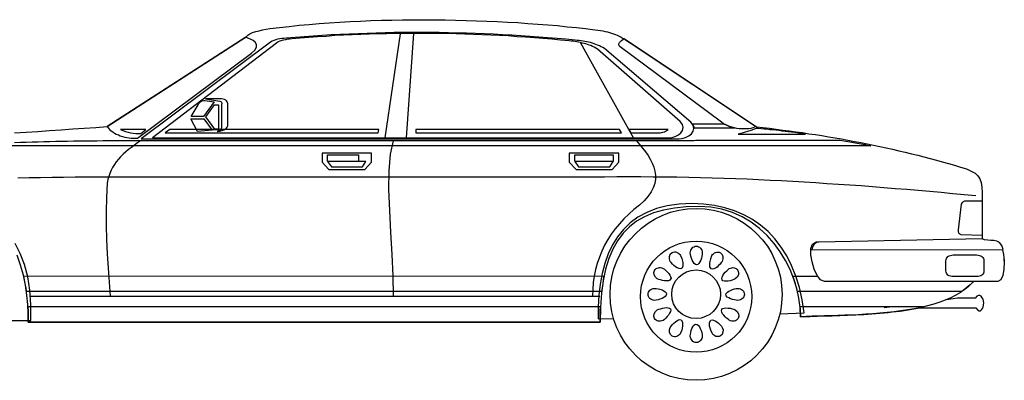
# Model space of a CAD drawing. Extents: x 149 to 250, y -977 to -912.
# Tile 88 of 156: x 232.2 to 236.05, y -969.71 to -968.3. Entities that reach past the tile are written whole.
import ezdxf

# ---------------------------------------------------------------- set-up
doc = ezdxf.new("R2010")
doc.units = 0
doc.header["$MEASUREMENT"] = 0
doc.layers.get('0').update_dxf_attribs({"linetype": 'CONTINUOUS'})

msp = doc.modelspace()

# ---------------------------------------------------------------- linework, layer by layer
at = {"linetype": 'Continuous'}
for points in [[(232.18154, -968.73975), (232.22682, -968.73632), (232.27277, -968.7336), (232.31805, -968.73017), (232.36402, -968.72741), (232.4093, -968.72398), (232.4539, -968.72123), (232.49918, -968.7178), (232.54375, -968.71437), (233.08642, -968.36383), (233.09257, -968.35764), (233.10081, -968.35216), (233.1111, -968.34736), (233.12346, -968.34323), (233.1365, -968.3398), (233.15022, -968.33637), (233.16393, -968.33432), (233.17835, -968.33156), (233.21607, -968.32676), (233.25381, -968.32265), (233.2929, -968.31855), (233.332, -968.31512), (233.37112, -968.31167), (233.41091, -968.30894), (233.45138, -968.30619), (233.49185, -968.30346), (233.5323, -968.30208), (233.57347, -968.3), (233.61461, -968.29865), (233.65579, -968.29795), (233.69696, -968.29728), (233.73881, -968.29657), (233.77995, -968.29657), (233.8218, -968.29657), (233.86297, -968.29728), (233.90412, -968.29795), (233.94529, -968.29933), (233.98576, -968.3007), (234.02693, -968.30208), (234.0674, -968.30413), (234.1072, -968.30619), (234.14697, -968.30824), (234.18676, -968.31099), (234.22518, -968.31374), (234.2643, -968.31717), (234.30202, -968.3199), (234.33976, -968.32403), (234.3761, -968.32746), (234.41247, -968.33156), (234.44813, -968.33569), (234.4598, -968.33707), (234.47011, -968.33912), (234.4797, -968.3405), (234.48931, -968.34255), (234.49754, -968.3446), (234.50578, -968.34666), (234.51331, -968.34873), (234.52154, -968.35146), (234.5284, -968.35422), (234.53596, -968.35764), (234.54349, -968.36107), (234.55105, -968.36518), (234.55929, -968.36998), (234.56752, -968.37479), (234.57643, -968.38097), (234.58604, -968.38715), (235.0793, -968.71508), (235.10468, -968.7178), (235.13073, -968.72123), (235.15614, -968.72466), (235.18219, -968.72809), (235.20757, -968.73152), (235.23365, -968.73495), (235.25903, -968.73837), (235.28441, -968.74251), (235.30979, -968.74593), (235.33519, -968.75004), (235.36125, -968.75417), (235.38662, -968.75897), (235.41133, -968.76308), (235.43671, -968.76788), (235.46208, -968.77269), (235.48749, -968.7775), (235.51217, -968.7823), (235.53757, -968.78711), (235.56225, -968.79259), (235.58695, -968.79807), (235.61166, -968.80355), (235.63636, -968.80906), (235.66104, -968.81454), (235.68574, -968.82072), (235.70974, -968.8262), (235.73377, -968.83238), (235.75847, -968.83924), (235.78247, -968.8454), (235.8058, -968.85228), (235.8298, -968.85914), (235.85383, -968.866), (235.87713, -968.87285), (235.90046, -968.88039), (235.919, -968.88862), (235.9341, -968.89685), (235.94506, -968.90714), (235.95262, -968.9188), (235.9574, -968.9339), (235.96015, -968.95174), (235.96085, -968.97302), (235.96085, -969.15412)], [(232.54375, -968.71437), (232.54788, -968.72056), (232.55269, -968.72604), (232.55884, -968.73084), (232.56503, -968.73565), (232.57188, -968.74045), (232.57874, -968.74388), (232.58698, -968.74731), (232.59454, -968.75074), (232.60277, -968.75349), (232.61168, -968.75555), (232.61991, -968.7576), (232.62882, -968.75897), (232.63706, -968.75965), (232.64597, -968.76035), (232.65353, -968.76035), (232.66176, -968.75965), (233.10699, -968.42692), (233.12071, -968.41391), (233.12689, -968.40225), (233.12689, -968.39331), (233.12141, -968.38507), (233.11317, -968.37822), (233.10356, -968.37274), (233.09328, -968.36861), (233.08434, -968.36518), (232.54375, -968.71437)], [(232.67615, -968.76308), (234.77743, -968.76308), (234.7898, -968.7617), (234.80281, -968.7576), (234.81518, -968.75141), (234.82546, -968.74251), (234.83232, -968.73289), (234.83507, -968.72193), (234.83232, -968.70957), (234.82271, -968.69723), (234.48588, -968.40978), (234.47902, -968.40567), (234.47284, -968.40225), (234.46598, -968.39882), (234.45912, -968.39606), (234.45227, -968.39331), (234.44541, -968.39058), (234.43855, -968.3885), (234.43169, -968.38645), (234.42413, -968.38507), (234.41728, -968.38302), (234.40974, -968.38165), (234.40218, -968.38097), (234.39462, -968.37959), (234.38709, -968.37822), (234.37953, -968.37754), (234.37132, -968.37684), (234.33563, -968.37341), (234.30064, -968.37068), (234.26498, -968.36726), (234.22931, -968.3645), (234.19432, -968.36245), (234.15863, -968.3597), (234.12367, -968.35764), (234.08798, -968.35559), (234.05231, -968.35351), (234.01732, -968.35216), (233.98166, -968.35079), (233.94667, -968.34941), (233.91098, -968.34873), (233.87601, -968.34803), (233.84032, -968.34736), (233.80533, -968.34666), (233.76967, -968.34666), (233.73468, -968.34666), (233.69969, -968.34666), (233.66402, -968.34736), (233.62903, -968.34803), (233.59404, -968.34873), (233.55838, -968.35008), (233.52339, -968.35146), (233.48842, -968.35284), (233.45343, -968.35422), (233.41777, -968.35627), (233.38278, -968.35832), (233.34779, -968.36107), (233.3128, -968.36312), (233.27781, -968.36655), (233.24282, -968.36931), (233.23391, -968.36998), (233.22568, -968.37068), (233.21744, -968.37206), (233.20921, -968.37341), (233.20165, -968.37549), (233.19479, -968.37822), (233.18793, -968.38097), (233.18108, -968.38507), (232.67615, -968.76308)], [(232.72008, -968.75897), (234.73834, -968.75897), (234.75, -968.7576), (234.76234, -968.75349), (234.77471, -968.74731), (234.78429, -968.73908), (234.79115, -968.72947), (234.7939, -968.7185), (234.79115, -968.70684), (234.78156, -968.69448), (234.45845, -968.41183), (234.45227, -968.40773), (234.44541, -968.4043), (234.43923, -968.40154), (234.43304, -968.39811), (234.42618, -968.39606), (234.41933, -968.39331), (234.41317, -968.39126), (234.40629, -968.38921), (234.39943, -968.38783), (234.3919, -968.38578), (234.38504, -968.3844), (234.37818, -968.38372), (234.37062, -968.38235), (234.36309, -968.38097), (234.35553, -968.38027), (234.348, -968.37959), (234.31368, -968.37616), (234.28007, -968.37341), (234.24578, -968.37068), (234.21214, -968.36793), (234.17785, -968.36518), (234.14424, -968.36312), (234.10993, -968.3604), (234.07631, -968.35902), (234.04203, -968.35697), (234.00771, -968.35559), (233.9741, -968.35422), (233.94048, -968.35284), (233.9062, -968.35216), (233.87256, -968.35079), (233.83827, -968.35079), (233.80466, -968.35008), (233.77034, -968.35008), (233.73673, -968.35008), (233.70312, -968.35008), (233.66883, -968.35079), (233.63521, -968.35146), (233.6016, -968.35216), (233.56729, -968.35284), (233.53367, -968.35422), (233.50009, -968.35559), (233.46647, -968.35764), (233.43286, -968.35902), (233.39855, -968.36175), (233.36493, -968.36383), (233.33132, -968.36655), (233.29771, -968.36931), (233.2641, -968.37206), (233.25586, -968.37274), (233.24763, -968.37341), (233.24007, -968.37479), (233.23253, -968.37616), (233.22497, -968.37822), (233.21812, -968.38097), (233.21126, -968.38372), (233.2051, -968.38783), (232.72008, -968.75897)], [(233.62971, -968.75897), (233.6894, -968.35146)], [(233.71273, -968.75897), (233.74086, -968.35079)], [(234.39257, -968.38715), (234.59976, -968.75965)], [(235.0786, -968.71437), (235.07244, -968.71713), (235.06556, -968.71985), (235.05803, -968.72193), (235.04979, -968.72328), (235.04088, -968.72398), (235.03195, -968.72398), (235.02236, -968.72398), (235.01275, -968.72328), (235.00314, -968.72193), (234.99353, -968.71985), (234.98394, -968.71713), (234.97501, -968.71437), (234.9661, -968.71094), (234.95786, -968.70684), (234.94963, -968.70203), (234.94277, -968.69723), (234.54762, -968.40292), (234.54282, -968.39882), (234.54144, -968.39469), (234.54214, -968.39058), (234.54419, -968.38578), (234.5483, -968.38165), (234.5531, -968.37822), (234.55791, -968.37411), (234.56272, -968.37068), (235.0786, -968.71437)], [(232.96155, -968.61834), (232.91903, -968.67528), (232.87167, -968.67528), (232.89843, -968.6293), (232.90051, -968.62587), (232.90324, -968.62244), (232.90529, -968.61972), (232.90872, -968.61764), (232.91147, -968.61559), (232.9149, -968.61421), (232.9197, -968.61283), (232.92451, -968.61283), (232.96155, -968.61834)], [(232.92724, -968.60668), (232.9835, -968.61491), (232.98763, -968.61696), (232.98968, -968.61972), (232.99106, -968.62382), (232.99036, -968.62863), (232.99036, -968.71713), (232.98831, -968.72328), (232.98555, -968.72741), (232.98007, -968.73152), (232.97254, -968.73427), (232.9835, -968.73222), (232.99241, -968.72947), (232.9993, -968.72674), (233.00545, -968.72398), (233.00958, -968.72056), (233.01231, -968.71713), (233.01439, -968.71232), (233.01506, -968.70752), (233.01506, -968.63068), (233.01439, -968.62382), (233.01231, -968.61834), (233.00958, -968.61421), (233.00615, -968.61148), (233.00135, -968.60873), (232.99584, -968.60735), (232.98968, -968.60668), (232.98283, -968.60668), (232.92724, -968.60668)], [(232.9787, -968.63), (232.9787, -968.72466), (232.9636, -968.72466), (232.92861, -968.67666), (232.96223, -968.63), (232.9787, -968.63)], [(232.8957, -968.7336), (232.8703, -968.68419), (232.92038, -968.68419), (232.95332, -968.72879), (232.8957, -968.7336)], [(234.83027, -968.70341), (234.95101, -968.70341), (234.95649, -968.70614), (234.96129, -968.70819), (234.96677, -968.71094), (234.97228, -968.713), (234.97709, -968.71508), (234.98257, -968.71713), (234.98805, -968.71918), (234.99353, -968.72123), (234.8378, -968.72123), (234.83645, -968.71575), (234.83437, -968.71162), (234.83232, -968.70752), (234.83027, -968.70341)], [(232.59589, -968.72604), (232.60482, -968.73017), (232.61443, -968.7336), (232.62472, -968.73702), (232.6343, -968.73908), (232.64462, -968.74045), (232.6549, -968.74113), (232.66449, -968.74183), (232.6741, -968.74113), (232.694, -968.72604), (232.59589, -968.72604)], [(232.89157, -968.72604), (232.78798, -968.72604), (232.76946, -968.73975), (233.60228, -968.73975), (233.60433, -968.72604), (233.00065, -968.72604), (233.00065, -968.72604), (232.89157, -968.72604)], [(232.98626, -968.72674), (232.95127, -968.72604), (232.95127, -968.72604), (232.98626, -968.72674)], [(233.74909, -968.72604), (233.74839, -968.73975), (234.55243, -968.73975), (234.54487, -968.72604), (233.74909, -968.72604)], [(234.58124, -968.72604), (234.5888, -968.73975), (234.69787, -968.73975), (234.70402, -968.73908), (234.70953, -968.7377), (234.71434, -968.73632), (234.71982, -968.73495), (234.72392, -968.73289), (234.72805, -968.73084), (234.73148, -968.72879), (234.73491, -968.72604), (234.58124, -968.72604)], [(235.27137, -968.74456), (235.25765, -968.74251), (235.24394, -968.74045), (235.23022, -968.73837), (235.21718, -968.73702), (235.20414, -968.73495), (235.1918, -968.7336), (235.17876, -968.73222), (235.1671, -968.73017), (235.15476, -968.72879), (235.1431, -968.72741), (235.13144, -968.72674), (235.12045, -968.72536), (235.10949, -968.72466), (235.0985, -968.72328), (235.08821, -968.72261), (235.0786, -968.72193), (235.07037, -968.72466), (235.06213, -968.72809), (235.0539, -968.73084), (235.04499, -968.7336), (235.03608, -968.73632), (235.02717, -968.73908), (235.01823, -968.74183), (235.00862, -968.74456), (235.27137, -968.74456)], [(235.40652, -968.76721), (235.41408, -968.76859), (235.42161, -968.76994), (235.42917, -968.77131), (235.43671, -968.77269), (235.44427, -968.77407), (235.4518, -968.77544), (235.45936, -968.77679), (235.46689, -968.77817), (235.47375, -968.77955), (235.48131, -968.78092), (235.48884, -968.7823), (235.4964, -968.78368), (235.50393, -968.78503), (235.51149, -968.78711), (235.51902, -968.78846), (235.52658, -968.78983), (231.95103, -968.78983)], [(232.18084, -968.77679), (232.20417, -968.77612), (232.22682, -968.77544), (232.25015, -968.77474), (232.27347, -968.77407), (232.2961, -968.77336), (232.31942, -968.77269), (232.34275, -968.77201), (232.3654, -968.77131), (232.38873, -968.77131), (232.41135, -968.77064), (232.43468, -968.77064), (232.45801, -968.76994), (232.48066, -968.76994), (232.50398, -968.76994), (232.52661, -968.76926), (232.54926, -968.76926), (232.57259, -968.76926), (232.59521, -968.76926), (232.61786, -968.76926), (232.64049, -968.76926), (232.66314, -968.76926), (232.68576, -968.76926), (234.7939, -968.76926), (234.80214, -968.76926), (234.81037, -968.76926), (234.81861, -968.76926), (234.82684, -968.76859), (234.83507, -968.76859), (234.84261, -968.76788), (234.85084, -968.76788), (234.8584, -968.76721), (235.40652, -968.76721)], [(232.67343, -968.76994), (232.66106, -968.77817), (232.6494, -968.78711), (232.63773, -968.79602), (232.62677, -968.80493), (232.61578, -968.81386), (232.6055, -968.82277), (232.59589, -968.83238), (232.58698, -968.84267), (232.57874, -968.85228), (232.57121, -968.86324), (232.56435, -968.87423), (232.55817, -968.88519), (232.55336, -968.89756), (232.54926, -968.9099), (232.54583, -968.92223), (232.54375, -968.93598), (232.54032, -968.99154), (232.53895, -969.04643), (232.53895, -969.10199), (232.54032, -969.15688), (232.54308, -969.21244), (232.54718, -969.268), (232.55131, -969.32289), (232.55542, -969.37845)], [(233.66059, -968.77064), (233.64893, -968.82277), (233.64345, -968.88724), (233.64275, -968.96135), (233.6455, -969.0423), (233.6496, -969.12804), (233.65511, -969.21449), (233.65922, -969.29886), (233.66059, -969.37845)], [(234.61075, -968.77064), (234.62308, -968.78435), (234.63475, -968.79877), (234.64574, -968.81316), (234.65602, -968.82758), (234.66493, -968.84267), (234.67249, -968.85776), (234.67865, -968.87285), (234.68278, -968.88862), (234.68483, -968.90441), (234.68483, -968.92088), (234.68208, -968.93733), (234.67659, -968.95379), (234.66836, -968.97026), (234.6567, -968.98741), (234.6416, -969.00458), (234.62308, -969.0224), (234.60113, -969.03887), (234.58124, -969.05671), (234.56204, -969.07523), (234.54419, -969.09443), (234.52773, -969.11433), (234.51263, -969.1349), (234.49892, -969.15617), (234.48655, -969.17883), (234.47559, -969.20145), (234.46598, -969.22478), (234.45775, -969.24948), (234.45089, -969.27418), (234.44608, -969.29956), (234.44198, -969.32494), (234.43993, -969.3517), (234.43923, -969.37845)], [(233.40954, -968.88246), (233.54944, -968.88246), (233.57552, -968.85363), (233.57552, -968.81864), (233.38278, -968.81864), (233.38278, -968.85363), (233.40954, -968.88246)], [(233.40403, -968.84953), (233.40403, -968.82482), (233.52544, -968.82482), (233.52544, -968.8509)], [(234.37543, -968.88246), (234.51539, -968.88246), (234.54144, -968.85363), (234.54144, -968.81864), (234.34867, -968.81864), (234.34867, -968.85363), (234.37543, -968.88246)], [(234.36995, -968.84953), (234.36995, -968.82482), (234.52019, -968.82482), (234.52019, -968.8509)], [(233.40403, -968.8509), (233.41912, -968.87148), (233.54121, -968.87148), (233.55425, -968.8509), (233.40403, -968.8509)], [(234.36995, -968.8509), (234.38504, -968.87148), (234.50715, -968.87148), (234.52019, -968.8509), (234.36995, -968.8509)], [(235.93682, -968.98536), (235.89155, -968.98125), (235.84627, -968.97712), (235.80099, -968.97302), (235.75639, -968.96889), (235.71112, -968.96478), (235.66654, -968.96135), (235.62194, -968.95793), (235.57734, -968.95379), (235.53277, -968.95037), (235.48884, -968.94694), (235.44427, -968.94418), (235.39966, -968.94075), (235.35506, -968.93803), (235.31116, -968.9346), (235.26659, -968.93255), (235.22199, -968.92979), (235.17739, -968.92704), (235.13281, -968.92499), (235.08754, -968.92294), (235.04294, -968.92088), (234.99766, -968.9188), (234.95238, -968.91743), (234.90711, -968.91608), (234.86113, -968.9147), (234.81518, -968.914), (234.7692, -968.91265), (234.72255, -968.91195), (234.67592, -968.91195), (234.62856, -968.91127), (234.58124, -968.91127), (234.53391, -968.91127), (234.48588, -968.91195), (232.59934, -968.91195), (232.55336, -968.91195), (232.50809, -968.91195), (232.46281, -968.91265), (232.41754, -968.91265), (232.37226, -968.91332), (232.32766, -968.914), (232.28308, -968.9147), (232.23848, -968.91538), (232.19388, -968.91675)], [(235.93682, -968.98536), (235.89155, -968.98125), (235.84627, -968.97712), (235.80099, -968.97302), (235.75639, -968.96889), (235.71112, -968.96478), (235.66654, -968.96135), (235.62194, -968.95793), (235.57734, -968.95379), (235.53277, -968.95037), (235.48884, -968.94694), (235.44427, -968.94418), (235.39966, -968.94075), (235.35506, -968.93803), (235.31116, -968.9346), (235.26659, -968.93255), (235.22199, -968.92979), (235.17739, -968.92704), (235.13281, -968.92499), (235.08754, -968.92294), (235.04294, -968.92088), (234.99766, -968.9188), (234.95238, -968.91743), (234.90711, -968.91608), (234.86113, -968.9147), (234.81518, -968.914), (234.7692, -968.91265), (234.72255, -968.91195), (234.67592, -968.91195), (234.62856, -968.91127), (234.58124, -968.91127), (234.53391, -968.91127), (234.48588, -968.91195), (232.59934, -968.91195), (232.55336, -968.91195), (232.50809, -968.91195), (232.46281, -968.91265), (232.41754, -968.91265), (232.37226, -968.91332), (232.32766, -968.914), (232.28308, -968.9147), (232.23848, -968.91538), (232.19388, -968.91675)], [(235.17131, -969.44637), (235.26589, -969.44363), (235.25765, -969.39217), (235.24737, -969.34416), (235.23365, -969.29956), (235.21718, -969.25839), (235.19799, -969.21997), (235.17601, -969.18568), (235.15201, -969.15345), (235.12525, -969.12531), (235.09577, -969.10061), (235.06421, -969.07866), (235.02989, -969.06014), (234.99423, -969.04435), (234.95581, -969.03268), (234.91534, -969.02377), (234.87279, -969.01759), (234.82822, -969.01554), (234.77743, -969.01759), (234.73078, -969.02445), (234.68893, -969.03544), (234.65122, -969.05053), (234.6169, -969.06905), (234.58672, -969.091), (234.55996, -969.11708), (234.53734, -969.14589), (234.51744, -969.17745), (234.50097, -969.21244), (234.48726, -969.24948), (234.47697, -969.28928), (234.46941, -969.33112), (234.46393, -969.37435), (234.46117, -969.41962), (234.46117, -969.46695)], [(235.96085, -969.14041), (235.87988, -969.13836), (235.8737, -969.1356), (235.87027, -969.13147), (235.86892, -969.12531), (235.8696, -969.11846), (235.88126, -969.01759), (235.88401, -969.01211), (235.88812, -969.00801), (235.8936, -969.00525), (235.90046, -969.00458), (235.96085, -969.00458), (235.96085, -969.14041)], [(235.92591, -969.32084), (235.92311, -969.32427), (235.90939, -969.33798), (235.8936, -969.35102), (235.87713, -969.36336), (235.85861, -969.37435), (235.83874, -969.38463), (235.81746, -969.39354), (235.79551, -969.40178), (235.77219, -969.40931), (235.74816, -969.41549), (235.72278, -969.42168), (235.6974, -969.42716), (235.67132, -969.43129), (235.64389, -969.43539), (235.61714, -969.43882), (235.58971, -969.44225), (235.56157, -969.445), (235.53412, -969.44705), (235.50669, -969.44843), (235.47855, -969.45048), (235.45112, -969.45186), (235.42437, -969.45253), (235.39761, -969.45391), (235.37153, -969.45461), (235.34548, -969.45529), (235.32077, -969.45596), (235.29677, -969.45667), (235.27345, -969.45804), (235.2515, -969.45872), (235.25012, -969.42235), (235.24531, -969.38531), (235.23708, -969.34827), (235.22542, -969.31123), (235.211, -969.27418), (235.19318, -969.23849), (235.17191, -969.2042), (235.14858, -969.17197), (235.12115, -969.14108), (235.09164, -969.11365), (235.0594, -969.08895), (235.02371, -969.06767), (234.986, -969.05053), (234.94482, -969.03819), (234.9016, -969.02996), (234.85565, -969.0272), (234.80557, -969.02858), (234.75961, -969.03339), (234.71707, -969.04092), (234.67797, -969.05258), (234.64298, -969.067), (234.61142, -969.08484), (234.58329, -969.10679), (234.55858, -969.13147), (234.53664, -969.16098), (234.51811, -969.19392), (234.50235, -969.23096), (234.48998, -969.2721), (234.4804, -969.31741), (234.47421, -969.36679), (234.47011, -969.42097), (234.46873, -969.47929), (232.23505, -969.47929), (232.23435, -969.44638), (232.233, -969.41069), (232.22957, -969.37365), (232.22407, -969.33455), (232.21583, -969.29543), (232.20487, -969.25634), (232.19115, -969.21792)], [(234.84398, -969.03476), (234.8783, -969.03681), (234.91191, -969.04162), (234.94345, -969.04985), (234.97433, -969.06152), (235.00384, -969.07523), (235.03195, -969.09238), (235.05735, -969.1116), (235.08135, -969.13355), (235.1033, -969.15755), (235.1225, -969.18293), (235.13967, -969.21106), (235.15339, -969.24057), (235.16505, -969.27143), (235.17328, -969.30299), (235.17809, -969.3366), (235.18014, -969.37092), (235.17809, -969.40521), (235.17328, -969.43882), (235.16505, -969.47038), (235.15339, -969.50124), (235.13967, -969.53075), (235.1225, -969.55888), (235.1033, -969.58426), (235.08135, -969.60823), (235.05735, -969.63018), (235.03195, -969.64941), (235.00384, -969.66655), (234.97433, -969.68027), (234.94345, -969.69193), (234.91191, -969.70016), (234.8783, -969.70497), (234.84398, -969.70702), (234.8097, -969.70497), (234.77606, -969.70016), (234.74452, -969.69193), (234.71364, -969.68027), (234.68415, -969.66655), (234.65602, -969.64941), (234.63064, -969.63018), (234.60661, -969.60823), (234.58467, -969.58426), (234.56547, -969.55888), (234.5483, -969.53075), (234.53458, -969.50124), (234.52292, -969.47038), (234.51469, -969.43882), (234.50988, -969.40521), (234.50783, -969.37092), (234.50988, -969.3366), (234.51469, -969.30299), (234.52292, -969.27143), (234.53458, -969.24057), (234.5483, -969.21106), (234.56547, -969.18293), (234.58467, -969.15755), (234.60661, -969.13355), (234.63064, -969.1116), (234.65602, -969.09238), (234.68415, -969.07523), (234.71364, -969.06152), (234.74452, -969.04985), (234.77606, -969.04162), (234.8097, -969.03681), (234.84398, -969.03476)], [(232.16978, -969.47243), (232.24466, -969.47243), (232.24534, -969.41139), (232.24121, -969.35445), (232.233, -969.30232), (232.21996, -969.25429), (232.20349, -969.21106), (232.18359, -969.17197)], [(236.04727, -969.23439), (236.04798, -969.244), (236.0466, -969.2721), (236.04247, -969.29681), (236.03423, -969.31395), (236.02327, -969.32084), (235.34615, -969.32084), (235.33039, -969.31395), (235.31667, -969.29681), (235.30501, -969.2721), (235.29677, -969.244), (235.29264, -969.21587), (235.29264, -969.19116), (235.29883, -969.17402), (235.31116, -969.16716), (235.31116, -969.16716), (235.31116, -969.16784)], [(235.2954, -969.19664), (236.04317, -969.19597), (236.03766, -969.1795), (236.02945, -969.16854), (236.01914, -969.16303), (236.00748, -969.1603), (235.99514, -969.1596), (235.98348, -969.15893), (235.97114, -969.15755), (235.96085, -969.15412), (235.32353, -969.16646), (235.31735, -969.16716), (235.31254, -969.16921), (235.30844, -969.17127), (235.30501, -969.17469), (235.30225, -969.17883), (235.2995, -969.18363), (235.29745, -969.18979), (235.2954, -969.19664)], [(235.32353, -969.16646), (235.31187, -969.16646), (235.30979, -969.17059), (235.30979, -969.17059)], [(234.75, -969.20763), (234.75411, -969.20558), (234.75891, -969.20488), (234.76372, -969.20488), (234.76785, -969.20626), (234.77263, -969.20831), (234.77676, -969.21106), (234.78019, -969.21449), (234.78362, -969.21859), (234.78842, -969.23096), (234.79253, -969.24605), (234.79253, -969.26114), (234.78772, -969.27005), (234.78294, -969.27143), (234.77743, -969.27005), (234.77058, -969.26733), (234.76372, -969.2632), (234.75754, -969.25771), (234.75138, -969.25223), (234.74657, -969.24673), (234.74315, -969.24192), (234.73972, -969.23234), (234.73972, -969.22272), (234.74315, -969.21382), (234.75, -969.20763)], [(234.84466, -969.18225), (234.84946, -969.18293), (234.8536, -969.18431), (234.8577, -969.18636), (234.86113, -969.18979), (234.86388, -969.19392), (234.86593, -969.19802), (234.86731, -969.20283), (234.86799, -969.20831), (234.86731, -969.21449), (234.86664, -969.22135), (234.86456, -969.22958), (234.86183, -969.23714), (234.8584, -969.244), (234.85497, -969.24948), (234.85084, -969.25358), (234.84604, -969.25496), (234.84123, -969.25358), (234.83645, -969.24948), (234.83232, -969.244), (234.82889, -969.23714), (234.82546, -969.22958), (234.82341, -969.22135), (234.82203, -969.21449), (234.82136, -969.20831), (234.82203, -969.20283), (234.82341, -969.19802), (234.82546, -969.19392), (234.82822, -969.18979), (234.83165, -969.18636), (234.83575, -969.18431), (234.83988, -969.18293), (234.84466, -969.18225)], [(234.93867, -969.20831), (234.94553, -969.21449), (234.94895, -969.22272), (234.94895, -969.23234), (234.94553, -969.24192), (234.9421, -969.24673), (234.93729, -969.25291), (234.93181, -969.25839), (234.9263, -969.2639), (234.91944, -969.26868), (234.91326, -969.27143), (234.90778, -969.27281), (234.90298, -969.27143), (234.89817, -969.26252), (234.89817, -969.24743), (234.90092, -969.23163), (234.90573, -969.2193), (234.90848, -969.21517), (234.91191, -969.21174), (234.91602, -969.20901), (234.92015, -969.20696), (234.92493, -969.20558), (234.92973, -969.20558), (234.93386, -969.20626), (234.93867, -969.20831)], [(236.04762, -969.23919), (236.04798, -969.23919), (236.04727, -969.22753), (236.0466, -969.21449), (236.04384, -969.20283), (236.04247, -969.19664), (236.04247, -969.19597)], [(235.84832, -969.21654), (235.93958, -969.21654), (235.94573, -969.21724), (235.95124, -969.21859), (235.95605, -969.22067), (235.96015, -969.2234), (235.96358, -969.22683), (235.96633, -969.23026), (235.96771, -969.23439), (235.96838, -969.23919), (235.96838, -969.27899), (235.96771, -969.28377), (235.96633, -969.2879), (235.96358, -969.292), (235.96015, -969.29543), (235.95605, -969.29819), (235.95124, -969.30024), (235.94573, -969.30094), (235.93958, -969.30161), (235.84832, -969.30161), (235.84284, -969.30094), (235.83736, -969.30024), (235.83256, -969.29819), (235.82775, -969.29543), (235.82432, -969.292), (235.82157, -969.2879), (235.82019, -969.28377), (235.81952, -969.27899), (235.81952, -969.23919), (235.82019, -969.23439), (235.82157, -969.23026), (235.82432, -969.22683), (235.82775, -969.2234), (235.83256, -969.22067), (235.83736, -969.21859), (235.84284, -969.21724), (235.84832, -969.21654)], [(234.6814, -969.27691), (234.68415, -969.27348), (234.68758, -969.27005), (234.69169, -969.268), (234.69649, -969.26662), (234.7006, -969.26595), (234.7054, -969.26595), (234.71021, -969.26733), (234.71501, -969.26938), (234.71982, -969.27281), (234.726, -969.27761), (234.73148, -969.28309), (234.73696, -969.28928), (234.74177, -969.29543), (234.74452, -969.30161), (234.74587, -969.30709), (234.74452, -969.3119), (234.74109, -969.31533), (234.73559, -969.31741), (234.72873, -969.31808), (234.72049, -969.31741), (234.71296, -969.31671), (234.70473, -969.31465), (234.69787, -969.3126), (234.69236, -969.30985), (234.68483, -969.30299), (234.68002, -969.29476), (234.67865, -969.28585), (234.6814, -969.27691)], [(234.84398, -969.27486), (234.86321, -969.27691), (234.88103, -969.28242), (234.89749, -969.29133), (234.91121, -969.30299), (234.92287, -969.31671), (234.93181, -969.33318), (234.93729, -969.35102), (234.93934, -969.37022), (234.93729, -969.38944), (234.93181, -969.40726), (234.92287, -969.42373), (234.91121, -969.43744), (234.89749, -969.44911), (234.88103, -969.45804), (234.86321, -969.46352), (234.84398, -969.46558), (234.82479, -969.46352), (234.80694, -969.45804), (234.79047, -969.44911), (234.77676, -969.43744), (234.7651, -969.42373), (234.75619, -969.40726), (234.75068, -969.38944), (234.74863, -969.37022), (234.75068, -969.35102), (234.75619, -969.33318), (234.7651, -969.31671), (234.77676, -969.30299), (234.79047, -969.29133), (234.80694, -969.28242), (234.82479, -969.27691), (234.84398, -969.27486)], [(235.00727, -969.27691), (235.01, -969.28585), (235.00932, -969.29476), (235.00452, -969.30367), (234.99696, -969.30985), (234.99148, -969.3126), (234.98462, -969.31533), (234.97709, -969.31741), (234.96885, -969.31876), (234.96129, -969.31946), (234.95443, -969.31946), (234.94895, -969.31741), (234.94553, -969.31395), (234.94415, -969.30917), (234.94553, -969.30367), (234.94825, -969.29681), (234.95238, -969.29065), (234.95719, -969.28377), (234.96334, -969.27829), (234.96885, -969.27348), (234.97366, -969.27005), (234.97844, -969.268), (234.98324, -969.26662), (234.98805, -969.26595), (234.99285, -969.26662), (234.99696, -969.268), (235.00109, -969.27005), (235.00452, -969.27348), (235.00727, -969.27691)], [(232.2282, -969.35993), (232.22612, -969.34484), (232.22339, -969.32975), (232.22064, -969.31465), (232.21721, -969.29956), (234.48383, -969.29886), (234.48107, -969.31328), (234.47902, -969.32837), (234.47697, -969.34416), (234.47489, -969.35993), (232.2282, -969.35993)], [(235.23983, -969.35993), (235.2357, -969.34484), (235.2316, -969.32975), (235.22679, -969.31465), (235.22131, -969.29956), (235.31887, -969.29956)], [(235.92622, -969.32084), (235.92311, -969.32427), (235.91555, -969.3325), (235.90802, -969.34003), (235.89978, -969.34689), (235.89087, -969.35375), (235.88194, -969.35993), (235.23983, -969.35993)], [(235.84284, -969.30094), (235.84284, -969.30094)], [(234.65602, -969.37092), (234.6567, -969.36611), (234.65807, -969.36198), (234.66013, -969.35788), (234.66355, -969.35445), (234.66769, -969.3517), (234.67179, -969.34964), (234.67659, -969.34827), (234.68208, -969.34759), (234.68826, -969.34827), (234.69512, -969.34894), (234.70267, -969.35102), (234.71088, -969.35375), (234.71777, -969.35718), (234.72325, -969.36061), (234.72735, -969.36474), (234.72873, -969.36954), (234.72735, -969.37435), (234.72325, -969.37913), (234.71777, -969.38326), (234.71088, -969.38669), (234.70267, -969.39011), (234.69512, -969.39217), (234.68826, -969.39354), (234.68208, -969.39422), (234.67659, -969.39354), (234.67179, -969.39217), (234.66769, -969.39011), (234.66355, -969.38736), (234.66013, -969.38393), (234.65807, -969.37983), (234.6567, -969.3757), (234.65602, -969.37092)], [(235.03265, -969.37092), (235.03195, -969.3757), (235.0306, -969.37983), (235.02852, -969.38393), (235.02509, -969.38736), (235.02099, -969.39011), (235.01685, -969.39217), (235.01205, -969.39354), (235.00727, -969.39422), (235.00109, -969.39354), (234.99353, -969.39287), (234.986, -969.39079), (234.97844, -969.38806), (234.97158, -969.38463), (234.96542, -969.38121), (234.96199, -969.37707), (234.96062, -969.37227), (234.96199, -969.36746), (234.9661, -969.36268), (234.97158, -969.35855), (234.97844, -969.35512), (234.986, -969.3517), (234.99353, -969.34964), (235.00041, -969.34827), (235.00657, -969.34759), (235.01205, -969.34827), (235.01685, -969.34964), (235.02099, -969.3517), (235.02509, -969.35445), (235.02852, -969.35788), (235.0306, -969.36198), (235.03195, -969.36611), (235.03265, -969.37092)], [(232.24053, -969.37845), (234.46736, -969.37845)], [(235.71306, -969.42373), (235.93682, -969.42373), (235.94368, -969.43129), (235.94986, -969.43472), (235.95534, -969.43472), (235.95947, -969.43196), (235.9629, -969.42648), (235.96563, -969.4203), (235.96701, -969.41206), (235.96771, -969.40453), (235.96701, -969.39765), (235.96496, -969.39011), (235.96153, -969.38393), (235.9574, -969.37845), (235.95262, -969.3757), (235.94711, -969.3757), (235.94095, -969.37845), (235.9341, -969.38601), (235.86549, -969.38601), (235.8217, -969.39177)], [(232.23368, -969.41962), (232.23435, -969.43539), (232.23505, -969.45048), (232.23505, -969.4649), (232.23505, -969.47929), (234.46873, -969.47929), (234.46873, -969.4642), (234.46941, -969.44911), (234.46941, -969.43401), (234.47011, -969.41962), (232.23368, -969.41962)], [(234.6814, -969.46558), (234.67865, -969.45667), (234.68002, -969.44705), (234.68483, -969.43814), (234.69236, -969.43196), (234.69787, -969.42921), (234.70473, -969.42716), (234.71226, -969.4244), (234.72049, -969.42305), (234.72805, -969.42235), (234.73491, -969.42305), (234.74039, -969.4244), (234.74382, -969.42786), (234.7452, -969.43264), (234.74382, -969.43814), (234.74039, -969.445), (234.73629, -969.45186), (234.73148, -969.45804), (234.7253, -969.4642), (234.71982, -969.469), (234.71501, -969.47243), (234.71021, -969.47448), (234.7054, -969.47586), (234.7006, -969.47586), (234.69579, -969.47519), (234.69169, -969.47381), (234.68758, -969.47176), (234.68415, -969.469), (234.6814, -969.46558)], [(235.00795, -969.4649), (235.00519, -969.46833), (235.00176, -969.47176), (234.99766, -969.47381), (234.99285, -969.47519), (234.98805, -969.47586), (234.98324, -969.47519), (234.97844, -969.47381), (234.97366, -969.47176), (234.96885, -969.46833), (234.96267, -969.46352), (234.95719, -969.45872), (234.95168, -969.45253), (234.94758, -969.44638), (234.94415, -969.4402), (234.94345, -969.43472), (234.94415, -969.42991), (234.94758, -969.42648), (234.95376, -969.4244), (234.96062, -969.42373), (234.96885, -969.4244), (234.97638, -969.4251), (234.98462, -969.42716), (234.99148, -969.42921), (234.99696, -969.43196), (235.00452, -969.43814), (235.00932, -969.44705), (235.0107, -969.45596), (235.00795, -969.4649)], [(235.24942, -969.41962), (235.25012, -969.42921), (235.2508, -969.43882), (235.2515, -969.44911), (235.2515, -969.45872), (235.26384, -969.45804), (235.27688, -969.45734), (235.28992, -969.45734), (235.30363, -969.45667), (235.31735, -969.45596), (235.33176, -969.45529), (235.34615, -969.45529), (235.36057, -969.45461), (235.37496, -969.45461), (235.39005, -969.45391), (235.40514, -969.45324), (235.42094, -969.45253), (235.43603, -969.45186), (235.4518, -969.45116), (235.46759, -969.45048), (235.48336, -969.44981), (235.49915, -969.44911), (235.51492, -969.44843), (235.53069, -969.44705), (235.54648, -969.44568), (235.56295, -969.4443), (235.57872, -969.44295), (235.59451, -969.44157), (235.61028, -969.43952), (235.62605, -969.43814), (235.64114, -969.43607), (235.65693, -969.43334), (235.67202, -969.43129), (235.68712, -969.42853), (235.70221, -969.42578), (235.71662, -969.42305), (235.73101, -969.41962), (235.24942, -969.41962)], [(235.60992, -969.41962), (235.57872, -969.42373)], [(234.46117, -969.46695), (234.52157, -969.4652)], [(234.75068, -969.53418), (234.74382, -969.52732), (234.73972, -969.51909), (234.73972, -969.50947), (234.74315, -969.49989), (234.74657, -969.49508), (234.75138, -969.4889), (234.75686, -969.48342), (234.76304, -969.47791), (234.7692, -969.47381), (234.77538, -969.47106), (234.78086, -969.46971), (234.78567, -969.47106), (234.79115, -969.47999), (234.79115, -969.49508), (234.78842, -969.51085), (234.78362, -969.52322), (234.78019, -969.52732), (234.77676, -969.53075), (234.77263, -969.5335), (234.76852, -969.53555), (234.76372, -969.53693), (234.75961, -969.53693), (234.75481, -969.53623), (234.75068, -969.53418)], [(234.93867, -969.5335), (234.93454, -969.53555), (234.92973, -969.53623), (234.92493, -969.53623), (234.92082, -969.53555), (234.91669, -969.5335), (234.91259, -969.53075), (234.90916, -969.52732), (234.9064, -969.52322), (234.90092, -969.51085), (234.89682, -969.49508), (234.89682, -969.48067), (234.9016, -969.47176), (234.9064, -969.47038), (234.91191, -969.47176), (234.91877, -969.47448), (234.92493, -969.47862), (234.93181, -969.4841), (234.93729, -969.48958), (234.94277, -969.49508), (234.9462, -969.49989), (234.94963, -969.50947), (234.94895, -969.51909), (234.94553, -969.52732), (234.93867, -969.5335)], [(234.84466, -969.55956), (234.83988, -969.55888), (234.83575, -969.5575), (234.83165, -969.55475), (234.82822, -969.55132), (234.82546, -969.54789), (234.82341, -969.54379), (234.82203, -969.53898), (234.82136, -969.5335), (234.82203, -969.52732), (234.82271, -969.52046), (234.82479, -969.51223), (234.82752, -969.50467), (234.83094, -969.49781), (234.83437, -969.49233), (234.8385, -969.48823), (234.84331, -969.48685), (234.84809, -969.48823), (234.85289, -969.49233), (234.85702, -969.49781), (234.86045, -969.50467), (234.86388, -969.51223), (234.86593, -969.52046), (234.86731, -969.52732), (234.86799, -969.5335), (234.86731, -969.53898), (234.86593, -969.54379), (234.86388, -969.54789), (234.86113, -969.55132), (234.8577, -969.55475), (234.8536, -969.5575), (234.84946, -969.55888), (234.84466, -969.55956)]]:
    msp.add_lwpolyline(points, dxfattribs=at)
msp.add_circle((234.844, -969.37983), 0.21729)

doc.saveas('drawing.dxf')
